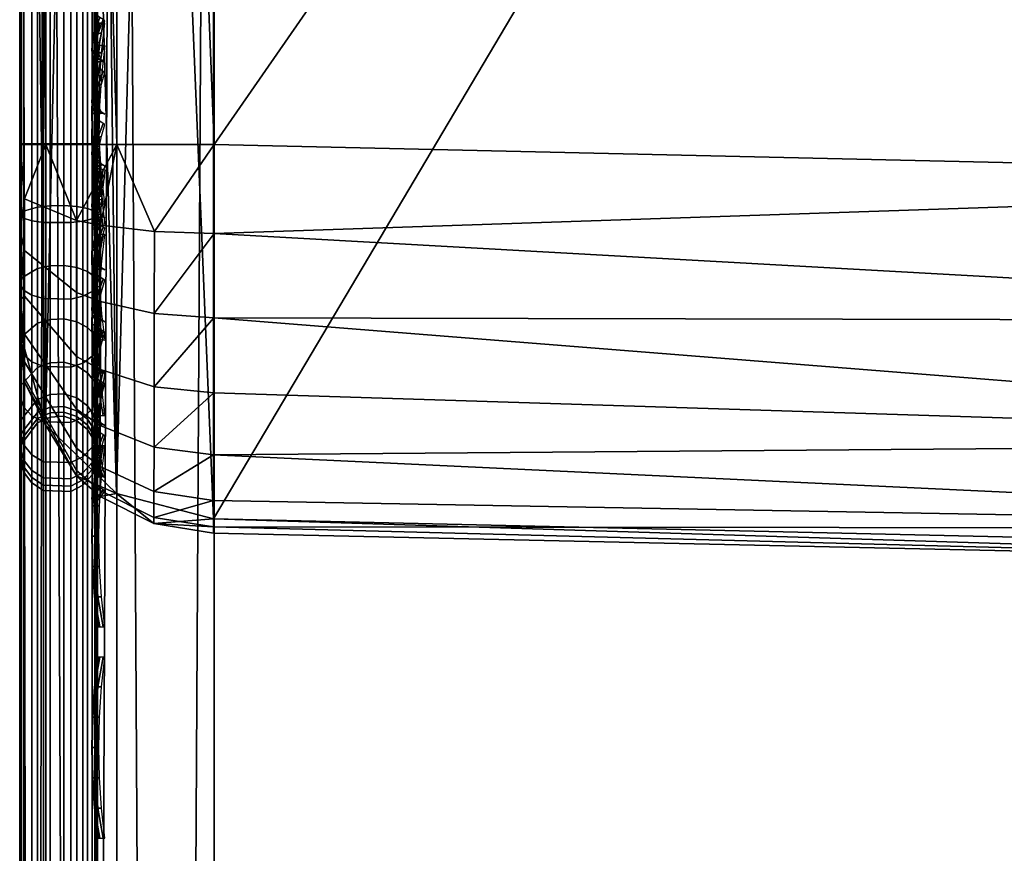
# Model space of a CAD drawing. Header units: inches. Extents: x 0 to 31.9, y -32.8 to 0.
# Tile 19 of 256: x 0 to 1.3, y -9.5 to -8.4. Entities that reach past the tile are written whole.
import ezdxf

# ---------------------------------------------------------------- set-up
doc = ezdxf.new("R2010")
doc.units = ezdxf.units.IN
doc.header["$LTSCALE"] = 0.03937
doc.header["$MEASUREMENT"] = 0
for name, color, linetype in [('A-FURN-3-ST', 151, 'Continuous'), ('A-FURN-3-ST-BK', 151, 'Continuous'), ('A-FURN-3-ST-SEAM', 250, 'Continuous'), ('A-FURN-3-STITCH', 15, 'Continuous')]:
    doc.layers.add(name, color=color, linetype=linetype)

msp = doc.modelspace()

# ---------------------------------------------------------------- meshes
at = {"layer": 'A-FURN-3-ST'}
mesh = msp.add_polyface(dxfattribs=at)
corners = [(10.9073, -6.4887, 18), (13.0694, -6.6512, 17.9626), (10.9604, -6.2091, 17.9626), (8.7939, -6.1263, 18), (8.8366, -5.8449, 17.9626), (6.6686, -5.8419, 18), (6.7008, -5.5591, 17.9626), (4.5342, -5.6358, 18), (4.5559, -5.352, 17.9626), (2.3937, -5.5083, 18), (13.1792, -6.1706, 17.6781), (11.0523, -5.7248, 17.6781), (11.0099, -5.9486, 17.8528), (13.1285, -6.3927, 17.8528), (12.3974, -5.6675, 16.9008), (10.3957, -5.276, 16.9008), (11.1052, -5.445, 17.1854), (11.0848, -5.5531, 17.4505), (8.9365, -5.1847, 17.4505), (8.9104, -5.3576, 17.6781), (8.8763, -5.5828, 17.8528), (6.7308, -5.2956, 17.8528), (0.2502, -5.2452, 17.9789), (0.25, -5.4597, 18), (12.3992, -5.6589, 5.5004), (11.1067, -5.4366, 5.3089), (10.3972, -5.2674, 5.5004), (8.8846, -5.5243, 5), (8.9134, -5.3351, 5.0381), (11.0562, -5.7025, 5.0381), (11.0205, -5.8906, 5), (13.1841, -6.1485, 5.0381), (11.0865, -5.5431, 5.1466), (8.9378, -5.1746, 5.1466), (13.1415, -6.3351, 5), (8.5662, -28.5369, 5), (6.9256, -28.1779, 5), (5.2701, -27.8952, 5), (6.7367, -5.2369, 5), (3.6033, -27.6896, 5), (4.5797, -5.0287, 5), (1.9287, -27.5614, 5), (2.4165, -4.9, 5), (0.25, -27.5109, 5), (0.25, -4.8509, 5), (0.125, -4.8509, 5.0335), (0.125, -27.5109, 5.0335), (0.0335, -4.8509, 5.125), (0.0335, -27.5109, 5.125), (0, -4.8509, 5.25), (0, -27.5109, 5.25), (0, -5.4597, 17.75), (0, -26.9109, 17.75), (0.0335, -5.4597, 17.875), (0.0335, -26.9109, 17.875), (0.125, -5.4597, 17.9665), (0.125, -26.9109, 17.9665), (0.25, -26.9109, 18), (0, -4.6009, 5.5002), (0, -27.7609, 16.9), (0, -4.6097, 16.9007), (0, -27.7609, 5.5), (8.7077, -27.9539, 18), (13.006, -6.9286, 18), (7.0392, -27.5887, 18), (5.3555, -27.3013, 18), (3.6603, -27.0923, 18), (1.9573, -26.962, 18)]
mesh.append_faces([[corners[k] for k in face] for face in [(0, 1, 2), (0, 2, 3), (3, 2, 4), (3, 4, 5), (5, 4, 6), (5, 6, 7), (7, 6, 8), (7, 8, 9), (10, 11, 12, 13), (13, 12, 2, 1), (14, 15, 16), (17, 18, 19, 11), (11, 19, 20, 12), (12, 20, 4, 2), (20, 21, 6, 4), (22, 23, 9), (14, 24, 15), (24, 25, 26), (27, 28, 29), (27, 29, 30), (30, 29, 31), (32, 29, 28, 33), (34, 35, 36), (34, 36, 30), (30, 36, 37), (30, 37, 27), (27, 37, 38), (38, 37, 39), (38, 39, 40), (40, 39, 41), (40, 41, 42), (42, 41, 43), (42, 43, 44), (44, 43, 45), (45, 43, 46), (45, 46, 47), (47, 46, 48), (47, 48, 49), (49, 48, 50), (51, 52, 53), (53, 52, 54), (53, 54, 55), (55, 54, 56), (55, 56, 23), (23, 56, 57), (50, 58, 49), (59, 60, 61), (61, 60, 58), (61, 58, 50), (59, 52, 51), (59, 51, 60), (62, 63, 64), (64, 63, 0), (64, 0, 65), (65, 0, 3), (65, 3, 66), (66, 3, 5), (66, 5, 7), (66, 7, 67), (67, 7, 9), (67, 9, 57), (57, 9, 23)]])
at = {"layer": 'A-FURN-3-ST-BK'}
mesh = msp.add_polyface(dxfattribs=at)
corners = [(2.2791, -4.586, 32.7002), (0.2494, -4.695, 32.5957), (2.2678, -4.8804, 32.4776), (4.2884, -4.993, 32.4776), (4.3099, -4.6992, 32.7002), (0.2492, -4.9363, 32.3807), (2.2582, -5.1288, 32.2047), (4.2703, -5.241, 32.2047), (2.2507, -5.3229, 31.8907), (4.2562, -5.4347, 31.8907), (6.2567, -5.6153, 31.8907), (6.2774, -5.4222, 32.2047), (0.249, -5.4134, 31.5464), (2.3946, -5.462, 31.5464), (4.5369, -5.5895, 31.5464), (4.2629, -9.2457, 18.6366), (6.6732, -5.7957, 31.5464), (2.2574, -9.1258, 18.6366), (0.2489, -9.0798, 18.6366), (6.3171, -8.9612, 18), (4.2857, -8.9461, 18.0337), (4.2996, -8.7661, 18), (2.2691, -8.8257, 18.0337), (2.2764, -8.6452, 18), (0.2497, -8.7132, 18.0133), (6.2606, -9.4558, 18.4537), (4.2614, -9.2625, 18.4537), (4.2652, -9.2123, 18.277), (6.2662, -9.4058, 18.277), (4.2737, -9.1019, 18.1304), (6.2788, -9.2958, 18.1304), (2.2565, -9.1427, 18.4537), (2.2584, -9.0924, 18.277), (2.2628, -8.9817, 18.1304), (0.2489, -9.0902, 18.4079), (0.2491, -8.9977, 18.1986), (0.2495, -8.8216, 18.0524), (6.6686, -5.8419, 18), (4.5342, -5.6358, 18), (2.3937, -5.5083, 18), (0.25, -8.5988, 18), (6.3567, -4.7003, 16.9008), (4.6134, -4.5764, 17.1854), (4.3251, -4.5168, 16.9008), (0.2491, -4.5455, 17.5115), (2.4296, -4.5566, 17.4505), (2.4232, -4.7314, 17.6781), (0.2494, -4.8489, 17.8147), (2.4147, -4.959, 17.8528), (0.2496, -5.0389, 17.9164), (2.4046, -5.224, 17.9626), (0.2498, -5.2452, 17.9788), (4.6056, -4.6861, 17.4505), (4.5927, -4.8604, 17.6781), (6.7006, -5.5591, 17.9626), (4.5557, -5.352, 17.9626), (4.5756, -5.0876, 17.8528)]
mesh.append_faces([[corners[k] for k in face] for face in [(0, 1, 2), (0, 2, 3, 4), (2, 5, 6), (2, 6, 7, 3), (6, 8, 9, 7), (7, 9, 10, 11), (8, 12, 13), (8, 13, 9), (9, 13, 14), (9, 14, 10), (15, 16, 14), (15, 14, 17), (17, 14, 13), (17, 13, 18), (19, 20, 21), (21, 20, 22), (21, 22, 23), (23, 22, 24), (25, 15, 26), (25, 26, 27, 28), (28, 27, 29, 30), (15, 17, 26), (26, 17, 31), (26, 31, 32, 27), (27, 32, 33, 29), (29, 33, 22, 20), (31, 34, 32), (32, 35, 33), (33, 36, 22), (37, 21, 38), (38, 21, 23), (38, 23, 39), (39, 23, 40), (41, 42, 43), (44, 45, 46), (47, 46, 48), (49, 48, 50), (51, 50, 39), (52, 53, 46, 45), (54, 38, 55), (55, 38, 39), (55, 39, 50), (56, 55, 50, 48), (53, 56, 48, 46)]])
mesh = msp.add_polyface(dxfattribs=at)
corners = [(0, -5.1729, 31.4781), (0, -8.8393, 18.5683), (0.0062, -7.0592, 25.0383), (0.0333, -8.9592, 18.6024), (0.0728, -7.1758, 25.0714), (0.1244, -9.0472, 18.6273), (0.1033, -7.2008, 25.0785), (0.1724, -7.2347, 25.0881), (0.1244, -5.3808, 31.5371), (0.249, -5.4134, 31.5464), (0.2489, -9.0798, 18.6366), (0.0333, -5.2928, 31.5122), (0.25, -5.4597, 18), (0.25, -8.5988, 18), (0.125, -5.4597, 18.0335), (0.125, -8.5988, 18.0335), (0.0335, -5.4597, 18.125), (0.0335, -8.5988, 18.125), (0, -5.4597, 18.25), (0, -8.5988, 18.25), (0, -8.7102, 18.2762), (0.0063, -8.6687, 18.2026), (0.0731, -8.6965, 18.0847), (0.1039, -8.7024, 18.0592), (0.1731, -8.7105, 18.0251), (0.1729, -8.8162, 18.0633), (0.1038, -8.8006, 18.0947), (0.2495, -8.8216, 18.0524), (0.2497, -8.7132, 18.0133), (0.0062, -8.7938, 18.265), (0, -8.7983, 18.3493), (0.0062, -8.8425, 18.3159), (0.0062, -8.7349, 18.2265), (0.073, -8.7889, 18.1181), (0.073, -8.8712, 18.1719), (2.3946, -5.462, 31.5464), (2.2764, -8.6452, 18), (2.2691, -8.8257, 18.0337), (2.3937, -5.5083, 18)]
mesh.append_faces([[corners[k] for k in face] for face in [(0, 1, 2), (2, 1, 3), (2, 3, 4), (4, 3, 5), (4, 5, 6), (6, 5, 7), (6, 7, 8), (8, 7, 9), (9, 7, 10), (10, 7, 5), (6, 8, 4), (4, 8, 11), (4, 11, 2), (12, 13, 14), (14, 13, 15), (14, 15, 16), (16, 15, 17), (16, 17, 18), (18, 17, 19), (20, 19, 21), (21, 19, 17), (21, 17, 22), (22, 17, 15), (22, 15, 23), (23, 15, 24), (23, 24, 25, 26), (27, 25, 28), (28, 25, 24), (28, 24, 13), (13, 24, 15), (20, 29, 30), (30, 29, 31), (20, 32, 29), (29, 32, 33, 34), (22, 23, 26, 33), (21, 22, 33, 32), (32, 20, 21), (10, 35, 9), (36, 28, 13), (37, 27, 28), (38, 13, 12), (18, 19, 0), (0, 19, 1), (1, 19, 20), (1, 20, 30)]])
mesh = msp.add_polyface(dxfattribs=at)
corners = [(0.1038, -8.8006, 18.0947), (0.1729, -8.8162, 18.0633), (0.1728, -8.9103, 18.1248), (0.1037, -8.8879, 18.1517), (0.1726, -8.9879, 18.206), (0.1036, -8.9599, 18.2271), (0.1725, -9.0448, 18.3029), (0.1035, -9.0127, 18.3171), (0.1725, -9.0781, 18.4102), (0.1035, -9.0436, 18.4167), (0.1725, -9.0859, 18.5223), (0.1035, -9.0509, 18.5207), (0.1244, -9.0472, 18.6273), (0.2489, -9.0798, 18.6366), (0.2489, -9.0983, 18.5229), (0.2489, -9.0902, 18.4079), (0.249, -9.0561, 18.2979), (0.2491, -8.9977, 18.1986), (0.2493, -8.9181, 18.1153), (0.2495, -8.8216, 18.0524), (0.0728, -9.0247, 18.5195), (0.0333, -8.9592, 18.6024), (0.0062, -8.9039, 18.514), (0, -8.8393, 18.5683), (0, -8.8445, 18.454), (0, -8.7983, 18.3493), (0.0062, -8.8781, 18.3766), (0.0062, -8.899, 18.4438), (0.0728, -9.0179, 18.4215), (0.0062, -8.8425, 18.3159), (0.0729, -8.9391, 18.2429), (0.0729, -8.9888, 18.3277), (0.073, -8.8712, 18.1719), (0.073, -8.7889, 18.1181), (0.0062, -8.7938, 18.265), (2.2574, -9.1258, 18.6366), (2.2565, -9.1427, 18.4537), (2.2584, -9.0924, 18.277), (2.2628, -8.9817, 18.1304)]
mesh.append_faces([[corners[k] for k in face] for face in [(0, 1, 2, 3), (3, 2, 4, 5), (5, 4, 6, 7), (7, 6, 8, 9), (9, 8, 10, 11), (11, 10, 12), (12, 10, 13), (13, 10, 14), (14, 10, 15), (15, 10, 8), (15, 8, 16), (16, 8, 6), (16, 6, 17), (17, 6, 4), (17, 4, 18), (18, 4, 2), (18, 2, 19), (19, 2, 1), (11, 12, 20), (20, 12, 21), (20, 21, 22), (22, 21, 23), (22, 23, 24), (25, 26, 24), (24, 26, 27), (24, 27, 22), (22, 27, 28, 20), (20, 28, 9, 11), (25, 29, 26), (26, 29, 30, 31), (31, 30, 5, 7), (32, 33, 0, 3), (32, 3, 5, 30), (34, 32, 30, 29), (31, 7, 9, 28), (26, 31, 28, 27), (35, 13, 36), (36, 13, 14), (36, 14, 15), (37, 15, 16), (37, 16, 17), (38, 17, 18), (38, 18, 19), (25, 24, 23)]])
at = {"layer": 'A-FURN-3-ST-SEAM'}
mesh = msp.add_polyface(dxfattribs=at)
corners = [(0.0965, -19.7597, 17.8826), (0.0872, -19.7597, 17.8675), (0.0872, -12.6094, 17.8675), (0.0965, -12.6094, 17.8826), (0.0872, -5.4592, 17.8675), (0.0965, -5.4592, 17.8826), (0.0872, -5.2828, 17.8512), (0.0965, -5.2801, 17.866), (0.039, -5.2858, 17.8354), (0.0567, -5.2859, 17.8344), (0.0567, -5.4592, 17.8505), (0.039, -5.4592, 17.8515), (0.0567, -12.6094, 17.8505), (0.039, -12.6094, 17.8515), (0.0567, -19.7597, 17.8505), (0.039, -19.7597, 17.8515), (0.0734, -19.7597, 17.8563), (0.0734, -12.6094, 17.8563), (0.0734, -5.4592, 17.8563), (0.0734, -5.2849, 17.8401), (0.0228, -19.7597, 17.8588), (0.0228, -12.6094, 17.8588), (0.0228, -5.4592, 17.8588), (0.0228, -5.2844, 17.8426), (0.0003, -5.2761, 17.8875), (0.0019, -5.2793, 17.8701), (0.0019, -5.4592, 17.8868), (0.0003, -5.4592, 17.9045), (0.0019, -12.6094, 17.8868), (0.0003, -12.6094, 17.9045), (0.0019, -19.7597, 17.8868), (0.0003, -19.7597, 17.9045), (0.0929, -19.7597, 17.9255), (0.1, -26.91, 17.9), (0.1, -19.7597, 17.9), (0.0929, -12.6094, 17.9255), (0.1, -12.6094, 17.9), (0.0929, -5.4592, 17.9255), (0.1, -5.4592, 17.9), (0.0929, -5.2723, 17.9082), (0.0812, -5.2698, 17.9214), (0.0812, -5.4592, 17.939), (0.0812, -12.6094, 17.939), (0.0812, -19.7597, 17.939), (0.0655, -5.2683, 17.9294), (0.0655, -5.4592, 17.9472), (0.0655, -12.6094, 17.9472), (0.0655, -19.7597, 17.9472), (0.0051, -5.273, 17.9044), (0.0051, -5.4592, 17.9217), (0.0051, -12.6094, 17.9217), (0.0051, -19.7597, 17.9217), (0.1, -5.2771, 17.8831), (0.0965, -26.91, 17.8826), (0.0304, -19.7597, 17.9459), (0.0304, -12.6094, 17.9459), (0.0304, -5.4592, 17.9459), (0.0155, -19.7597, 17.9362), (0.0155, -12.6094, 17.9362), (0.0155, -5.4592, 17.9362), (0.0304, -5.2686, 17.9282), (0.0155, -5.2703, 17.9187)]
mesh.append_faces([[corners[k] for k in face] for face in [(0, 1, 2, 3), (3, 2, 4, 5), (5, 4, 6, 7), (8, 9, 10, 11), (11, 10, 12, 13), (13, 12, 14, 15), (1, 16, 17, 2), (2, 17, 18, 4), (4, 18, 19, 6), (15, 20, 21, 13), (13, 21, 22, 11), (11, 22, 23, 8), (24, 25, 26, 27), (27, 26, 28, 29), (29, 28, 30, 31), (32, 33, 34), (32, 34, 35), (35, 34, 36), (35, 36, 37), (37, 36, 38), (37, 38, 39), (39, 40, 41, 37), (37, 41, 42, 35), (35, 42, 43, 32), (40, 44, 45, 41), (41, 45, 46, 42), (42, 46, 47, 43), (48, 24, 27, 49), (49, 27, 29, 50), (50, 29, 31, 51), (5, 52, 38), (5, 38, 3), (3, 38, 36), (3, 36, 0), (0, 36, 34), (0, 34, 53), (54, 47, 46, 55), (55, 46, 45, 56), (20, 30, 28, 21), (21, 28, 26, 22), (22, 26, 25, 23), (16, 14, 12, 17), (17, 12, 10, 18), (18, 10, 9, 19), (57, 54, 55, 58), (58, 55, 56, 59), (59, 56, 60, 61), (51, 57, 58, 50), (50, 58, 59, 49), (49, 59, 61, 48)]])
mesh = msp.add_polyface(dxfattribs=at)
corners = [(0.0655, -5.362, 31.532), (0.0304, -5.3607, 31.5316), (0.0304, -7.805, 22.9251), (0.0655, -7.8062, 22.9254), (0.0655, -6.5055, 18.0528), (0.0304, -6.5055, 18.0541), (0.0304, -5.4592, 18.0541), (0.0655, -5.4592, 18.0528), (0.0304, -5.3167, 18.0452), (0.0655, -5.3169, 18.0439), (0.0003, -5.4592, 18.0955), (0.0051, -5.4592, 18.0783), (0.0051, -6.5055, 18.0783), (0.0003, -6.5055, 18.0955), (0.0003, -7.7652, 22.9138), (0.0051, -7.7818, 22.9185), (0.0051, -5.3375, 31.525), (0.0003, -5.321, 31.5203), (0.0019, -5.3039, 31.5155), (0.0019, -7.7482, 22.9089), (0.0019, -6.5055, 18.1132), (0.0019, -5.4592, 18.1132), (0.0734, -5.4592, 18.1437), (0.0567, -5.4592, 18.1495), (0.0567, -6.5055, 18.1495), (0.0734, -6.5055, 18.1437), (0.0567, -8.5982, 18.1495), (0.0734, -8.5982, 18.1437), (0.0734, -7.7188, 22.9006), (0.0567, -7.7132, 22.899), (0.0567, -5.269, 31.5055), (0.0734, -5.2746, 31.5071), (0.0872, -5.2854, 31.5102), (0.0872, -7.7296, 22.9037), (0.0872, -6.5055, 18.1325), (0.0872, -5.4592, 18.1325), (0.1, -5.4592, 18.1), (0.0965, -5.3089, 18.1079), (0.0965, -5.4592, 18.1174), (0.1, -6.5055, 18.1), (0.0965, -6.5055, 18.1174), (0.1, -8.5982, 18.1), (0.1, -7.7609, 22.9125), (0.0965, -7.7442, 22.9078), (0.1, -5.3166, 31.5191), (0.0965, -5.2999, 31.5143), (0.0929, -5.4592, 18.0745), (0.1, -5.311, 18.0907), (0.0929, -6.5055, 18.0745), (0.0929, -8.5982, 18.0745), (0.0929, -7.7855, 22.9195), (0.0929, -5.3412, 31.526), (0.039, -5.27, 31.5058), (0.039, -7.7142, 22.8993), (0.039, -6.5055, 18.1485), (0.039, -5.4592, 18.1485), (0.0228, -5.277, 31.5078), (0.0228, -7.7213, 22.9013), (0.0228, -6.5055, 18.1412), (0.0228, -5.4592, 18.1412), (0.0155, -5.3514, 31.529), (0.0155, -7.7957, 22.9224), (0.0155, -6.5055, 18.0638), (0.0155, -5.4592, 18.0638), (0.0155, -5.3155, 18.0548), (0.0812, -5.3541, 31.5297), (0.0812, -7.7984, 22.9232), (0.0812, -6.5055, 18.061), (0.0812, -5.4592, 18.061), (0.0812, -5.3159, 18.052)]
mesh.append_faces([[corners[k] for k in face] for face in [(0, 1, 2, 3), (4, 5, 6, 7), (7, 6, 8, 9), (10, 11, 12, 13), (14, 15, 16, 17), (17, 18, 19, 14), (13, 20, 21, 10), (22, 23, 24, 25), (25, 24, 26, 27), (28, 29, 30, 31), (31, 32, 33, 28), (25, 34, 35, 22), (36, 37, 38), (36, 38, 39), (39, 38, 40), (39, 40, 41), (42, 43, 44), (44, 43, 45), (46, 47, 36), (46, 36, 48), (48, 36, 39), (48, 39, 49), (50, 42, 51), (51, 42, 44), (52, 30, 29, 53), (54, 24, 23, 55), (32, 45, 43, 33), (34, 40, 38, 35), (56, 52, 53, 57), (58, 54, 55, 59), (18, 56, 57, 19), (20, 58, 59, 21), (60, 16, 15, 61), (62, 12, 11, 63), (1, 60, 61, 2), (5, 62, 63, 6), (6, 63, 64, 8), (65, 0, 3, 66), (67, 4, 7, 68), (68, 7, 9, 69), (51, 65, 66, 50), (48, 67, 68, 46)]])
mesh = msp.add_polyface(dxfattribs=at)
corners = [(0.0655, -7.8062, 22.9254), (0.0304, -7.805, 22.9251), (0.0304, -9.0271, 18.6218), (0.0655, -9.0284, 18.6222), (0.0655, -8.5982, 18.0528), (0.0304, -8.5982, 18.0541), (0.0304, -6.5055, 18.0541), (0.0655, -6.5055, 18.0528), (0.0003, -6.5055, 18.0955), (0.0051, -6.5055, 18.0783), (0.0051, -8.5982, 18.0783), (0.0003, -8.5982, 18.0955), (0.0051, -8.6935, 18.0892), (0.0003, -8.6896, 18.106), (0.0003, -8.9874, 18.6105), (0.0051, -9.0039, 18.6152), (0.0051, -7.7818, 22.9185), (0.0003, -7.7652, 22.9138), (0.0019, -7.7482, 22.9089), (0.0019, -8.9703, 18.6057), (0.0019, -8.6856, 18.1232), (0.0019, -8.5982, 18.1132), (0.0019, -6.5055, 18.1132), (0.0734, -8.5982, 18.1437), (0.0567, -8.5982, 18.1495), (0.0567, -8.6774, 18.1586), (0.0734, -8.6787, 18.153), (0.0734, -8.9409, 18.5973), (0.0567, -8.9354, 18.5957), (0.0567, -7.7132, 22.899), (0.0734, -7.7188, 22.9006), (0.0872, -7.7296, 22.9037), (0.0872, -8.9518, 18.6004), (0.0872, -8.6813, 18.142), (0.0872, -8.5982, 18.1325), (0.0872, -6.5055, 18.1325), (0.0734, -6.5055, 18.1437), (0.1, -8.5982, 18.1), (0.0965, -6.5055, 18.1174), (0.0965, -8.5982, 18.1174), (0.1, -8.6886, 18.1104), (0.1, -8.983, 18.6093), (0.0965, -8.9663, 18.6045), (0.1, -7.7609, 22.9125), (0.0965, -7.7442, 22.9078), (0.0929, -8.5982, 18.0745), (0.1, -6.5055, 18.1), (0.0929, -8.6944, 18.0855), (0.0929, -9.0076, 18.6163), (0.0929, -7.7855, 22.9195), (0.039, -7.7142, 22.8993), (0.039, -8.9363, 18.596), (0.039, -8.6776, 18.1576), (0.039, -8.5982, 18.1485), (0.0567, -6.5055, 18.1495), (0.039, -6.5055, 18.1485), (0.0965, -8.6847, 18.1273), (0.0228, -7.7213, 22.9013), (0.0228, -8.9434, 18.598), (0.0228, -8.6793, 18.1505), (0.0228, -8.5982, 18.1412), (0.0228, -6.5055, 18.1412), (0.0155, -7.7957, 22.9224), (0.0155, -9.0178, 18.6192), (0.0155, -8.6968, 18.0751), (0.0155, -8.5982, 18.0638), (0.0155, -6.5055, 18.0638), (0.0812, -7.7984, 22.9232), (0.0812, -9.0205, 18.6199), (0.0812, -8.5982, 18.061), (0.0812, -6.5055, 18.061), (0.0929, -6.5055, 18.0745)]
mesh.append_faces([[corners[k] for k in face] for face in [(0, 1, 2, 3), (4, 5, 6, 7), (8, 9, 10, 11), (11, 10, 12, 13), (14, 15, 16, 17), (17, 18, 19, 14), (13, 20, 21, 11), (11, 21, 22, 8), (23, 24, 25, 26), (27, 28, 29, 30), (30, 31, 32, 27), (26, 33, 34, 23), (23, 34, 35, 36), (37, 38, 39), (37, 39, 40), (41, 42, 43), (43, 42, 44), (45, 46, 37), (45, 37, 47), (48, 41, 49), (49, 41, 43), (50, 29, 28, 51), (52, 25, 24, 53), (53, 24, 54, 55), (31, 44, 42, 32), (33, 56, 39, 34), (34, 39, 38, 35), (57, 50, 51, 58), (59, 52, 53, 60), (60, 53, 55, 61), (18, 57, 58, 19), (20, 59, 60, 21), (21, 60, 61, 22), (62, 16, 15, 63), (64, 12, 10, 65), (65, 10, 9, 66), (1, 62, 63, 2), (5, 65, 66, 6), (67, 0, 3, 68), (69, 4, 7, 70), (49, 67, 68, 48), (45, 69, 70, 71)]])
mesh = msp.add_polyface(dxfattribs=at)
corners = [(0.0655, -8.8849, 18.1568), (0.0304, -8.8841, 18.1578), (0.0304, -8.7969, 18.1009), (0.0655, -8.7975, 18.0997), (0.0304, -8.6989, 18.0657), (0.0655, -8.6992, 18.0644), (0.0304, -8.5982, 18.0541), (0.0655, -8.5982, 18.0528), (0.0003, -8.6896, 18.106), (0.0051, -8.6935, 18.0892), (0.0051, -8.7861, 18.1225), (0.0003, -8.7785, 18.1379), (0.0051, -8.8686, 18.1764), (0.0003, -8.8576, 18.1895), (0.0019, -8.8462, 18.2031), (0.0019, -8.7706, 18.1537), (0.0019, -8.6856, 18.1232), (0.0734, -8.6787, 18.153), (0.0567, -8.6774, 18.1586), (0.0567, -8.7544, 18.1863), (0.0734, -8.757, 18.1811), (0.0567, -8.8229, 18.231), (0.0734, -8.8266, 18.2266), (0.0567, -8.8787, 18.2897), (0.0734, -8.8833, 18.2862), (0.0872, -8.8338, 18.2179), (0.0872, -8.762, 18.171), (0.0872, -8.6813, 18.142), (0.1, -8.6886, 18.1104), (0.0965, -8.5982, 18.1174), (0.0965, -8.6847, 18.1273), (0.1, -8.7765, 18.1419), (0.0965, -8.7687, 18.1575), (0.1, -8.8547, 18.193), (0.0965, -8.8435, 18.2063), (0.0929, -8.6944, 18.0855), (0.1, -8.5982, 18.1), (0.0929, -8.7878, 18.1191), (0.0929, -8.871, 18.1734), (0.039, -8.8795, 18.2891), (0.039, -8.8236, 18.2303), (0.039, -8.7548, 18.1854), (0.039, -8.6776, 18.1576), (0.0228, -8.8283, 18.2246), (0.0228, -8.7581, 18.1788), (0.0228, -8.6793, 18.1505), (0.0155, -8.8779, 18.1653), (0.0155, -8.7926, 18.1096), (0.0155, -8.6968, 18.0751), (0.0155, -8.5982, 18.0638), (0.0812, -8.8797, 18.1631), (0.0812, -8.7938, 18.107), (0.0812, -8.6974, 18.0724), (0.0812, -8.5982, 18.061), (0.0929, -8.5982, 18.0745)]
mesh.append_faces([[corners[k] for k in face] for face in [(0, 1, 2, 3), (3, 2, 4, 5), (5, 4, 6, 7), (8, 9, 10, 11), (11, 10, 12, 13), (13, 14, 15, 11), (11, 15, 16, 8), (17, 18, 19, 20), (20, 19, 21, 22), (22, 21, 23, 24), (22, 25, 26, 20), (20, 26, 27, 17), (28, 29, 30), (28, 30, 31), (31, 30, 32), (31, 32, 33), (33, 32, 34), (35, 36, 28), (35, 28, 37), (37, 28, 31), (37, 31, 38), (38, 31, 33), (39, 23, 21, 40), (40, 21, 19, 41), (41, 19, 18, 42), (25, 34, 32, 26), (26, 32, 30, 27), (43, 40, 41, 44), (44, 41, 42, 45), (14, 43, 44, 15), (15, 44, 45, 16), (46, 12, 10, 47), (47, 10, 9, 48), (1, 46, 47, 2), (2, 47, 48, 4), (4, 48, 49, 6), (50, 0, 3, 51), (51, 3, 5, 52), (52, 5, 7, 53), (38, 50, 51, 37), (37, 51, 52, 35), (35, 52, 53, 54)]])
mesh = msp.add_polyface(dxfattribs=at)
corners = [(0.0655, -8.9561, 18.2316), (0.0304, -8.955, 18.2324), (0.0304, -8.8841, 18.1578), (0.0655, -8.8849, 18.1568), (0.0003, -8.8576, 18.1895), (0.0051, -8.8686, 18.1764), (0.0051, -8.9357, 18.2469), (0.0003, -8.922, 18.2572), (0.0051, -8.9842, 18.3299), (0.0003, -8.9685, 18.3369), (0.0019, -8.9523, 18.344), (0.0019, -8.9078, 18.2678), (0.0019, -8.8462, 18.2031), (0.0734, -8.8833, 18.2862), (0.0567, -8.8787, 18.2897), (0.0567, -8.919, 18.3587), (0.0734, -8.9243, 18.3563), (0.0567, -8.9427, 18.4355), (0.0734, -8.9484, 18.4344), (0.0567, -8.9481, 18.517), (0.0734, -8.9539, 18.5173), (0.0567, -8.9354, 18.5957), (0.0734, -8.9409, 18.5973), (0.0872, -8.9518, 18.6004), (0.0872, -8.9652, 18.5179), (0.0872, -8.9595, 18.4323), (0.0872, -8.9347, 18.3518), (0.0872, -8.8923, 18.2794), (0.0872, -8.8338, 18.2179), (0.0734, -8.8266, 18.2266), (0.1, -8.8547, 18.193), (0.0965, -8.8435, 18.2063), (0.1, -8.9179, 18.2594), (0.0965, -8.9044, 18.2704), (0.1, -8.964, 18.3379), (0.0965, -8.9485, 18.3457), (0.0929, -8.871, 18.1734), (0.0929, -8.9388, 18.2446), (0.0929, -8.9878, 18.3284), (0.039, -8.9363, 18.596), (0.039, -8.9492, 18.5171), (0.039, -8.9437, 18.4353), (0.039, -8.92, 18.3583), (0.039, -8.8795, 18.2891), (0.0965, -8.9743, 18.4296), (0.0228, -8.9434, 18.598), (0.0228, -8.9565, 18.5174), (0.0228, -8.9509, 18.4339), (0.0228, -8.9267, 18.3553), (0.0228, -8.8854, 18.2847), (0.039, -8.8236, 18.2303), (0.0228, -8.8283, 18.2246), (0.0019, -8.9703, 18.6057), (0.0019, -8.9844, 18.5188), (0.0019, -8.9784, 18.4288), (0.0155, -8.9473, 18.2382), (0.0155, -8.8779, 18.1653), (0.0812, -8.9496, 18.2365), (0.0812, -8.8797, 18.1631)]
mesh.append_faces([[corners[k] for k in face] for face in [(0, 1, 2, 3), (4, 5, 6, 7), (7, 6, 8, 9), (9, 10, 11, 7), (7, 11, 12, 4), (13, 14, 15, 16), (16, 15, 17, 18), (18, 17, 19, 20), (20, 19, 21, 22), (22, 23, 24, 20), (20, 24, 25, 18), (18, 25, 26, 16), (16, 26, 27, 13), (13, 27, 28, 29), (30, 31, 32), (32, 31, 33), (32, 33, 34), (34, 33, 35), (36, 30, 37), (37, 30, 32), (37, 32, 38), (38, 32, 34), (39, 21, 19, 40), (40, 19, 17, 41), (41, 17, 15, 42), (42, 15, 14, 43), (25, 44, 35, 26), (26, 35, 33, 27), (27, 33, 31, 28), (45, 39, 40, 46), (46, 40, 41, 47), (47, 41, 42, 48), (48, 42, 43, 49), (49, 43, 50, 51), (52, 45, 46, 53), (54, 47, 48, 10), (10, 48, 49, 11), (11, 49, 51, 12), (55, 6, 5, 56), (1, 55, 56, 2), (57, 0, 3, 58), (37, 57, 58, 36)]])
mesh = msp.add_polyface(dxfattribs=at)
corners = [(0.0655, -9.0284, 18.6222), (0.0304, -9.0271, 18.6218), (0.0304, -9.0434, 18.5217), (0.0655, -9.0447, 18.5217), (0.0304, -9.0365, 18.4179), (0.0655, -9.0377, 18.4177), (0.0304, -9.0064, 18.3202), (0.0655, -9.0076, 18.3197), (0.0304, -8.955, 18.2324), (0.0655, -8.9561, 18.2316), (0.0003, -8.9685, 18.3369), (0.0051, -8.9842, 18.3299), (0.0051, -9.0127, 18.4224), (0.0003, -8.9958, 18.4255), (0.0051, -9.0193, 18.5205), (0.0003, -9.0021, 18.5197), (0.0051, -9.0039, 18.6152), (0.0003, -8.9874, 18.6105), (0.0019, -8.9703, 18.6057), (0.0019, -8.9844, 18.5188), (0.0019, -8.9784, 18.4288), (0.0019, -8.9523, 18.344), (0.1, -8.964, 18.3379), (0.0965, -8.9485, 18.3457), (0.1, -8.9914, 18.4264), (0.0965, -8.9743, 18.4296), (0.1, -8.9976, 18.5195), (0.0965, -8.9803, 18.5186), (0.1, -8.983, 18.6093), (0.0965, -8.9663, 18.6045), (0.0929, -8.9878, 18.3284), (0.0929, -9.0165, 18.4217), (0.0929, -9.0231, 18.5207), (0.0929, -9.0076, 18.6163), (0.0872, -8.9518, 18.6004), (0.0872, -8.9652, 18.5179), (0.0872, -8.9595, 18.4323), (0.0228, -8.9565, 18.5174), (0.0228, -8.9509, 18.4339), (0.0155, -9.0178, 18.6192), (0.0155, -9.0337, 18.5212), (0.0155, -9.0269, 18.4197), (0.0155, -8.9975, 18.3241), (0.0051, -8.9357, 18.2469), (0.0155, -8.9473, 18.2382), (0.0812, -9.0205, 18.6199), (0.0812, -9.0365, 18.5213), (0.0812, -9.0297, 18.4192), (0.0812, -9.0001, 18.323), (0.0812, -8.9496, 18.2365), (0.0929, -8.9388, 18.2446)]
mesh.append_faces([[corners[k] for k in face] for face in [(0, 1, 2, 3), (3, 2, 4, 5), (5, 4, 6, 7), (7, 6, 8, 9), (10, 11, 12, 13), (13, 12, 14, 15), (15, 14, 16, 17), (17, 18, 19, 15), (15, 19, 20, 13), (13, 20, 21, 10), (22, 23, 24), (24, 23, 25), (24, 25, 26), (26, 25, 27), (26, 27, 28), (28, 27, 29), (30, 22, 31), (31, 22, 24), (31, 24, 32), (32, 24, 26), (32, 26, 33), (33, 26, 28), (34, 29, 27, 35), (35, 27, 25, 36), (19, 37, 38, 20), (39, 16, 14, 40), (40, 14, 12, 41), (41, 12, 11, 42), (42, 11, 43, 44), (1, 39, 40, 2), (2, 40, 41, 4), (4, 41, 42, 6), (6, 42, 44, 8), (45, 0, 3, 46), (46, 3, 5, 47), (47, 5, 7, 48), (48, 7, 9, 49), (33, 45, 46, 32), (32, 46, 47, 31), (31, 47, 48, 30), (30, 48, 49, 50)]])
at = {"layer": 'A-FURN-3-STITCH'}
mesh = msp.add_polymesh((7, 4), dxfattribs=at)
for k, corner in enumerate([(0.1007, -8.4877, 20.4934), (0.1028, -8.4891, 20.4937), (0.1071, -8.4919, 20.4944), (0.1093, -8.4933, 20.4947), (0.0964, -8.485, 20.5321), (0.096, -8.49, 20.5333), (0.1003, -8.4929, 20.534), (0.105, -8.4907, 20.5335), (0.0938, -8.4798, 20.5708), (0.0934, -8.4848, 20.572), (0.0977, -8.4877, 20.5727), (0.1024, -8.4854, 20.5721), (0.0929, -8.472, 20.6091), (0.0926, -8.4771, 20.6103), (0.0969, -8.4799, 20.611), (0.1016, -8.4777, 20.6105), (0.0938, -8.4618, 20.6468), (0.0934, -8.4669, 20.648), (0.0977, -8.4697, 20.6487), (0.1024, -8.4675, 20.6482), (0.0964, -8.4492, 20.6838), (0.096, -8.4542, 20.685), (0.1003, -8.4571, 20.6856), (0.105, -8.4549, 20.6851), (0.1007, -8.4342, 20.7196), (0.1028, -8.4357, 20.72), (0.1071, -8.4385, 20.7207), (0.1093, -8.4399, 20.721)]):
    mesh.set_mesh_vertex(divmod(k, 4), corner)
mesh = msp.add_polymesh((7, 4), dxfattribs=at)
for k, corner in enumerate([(0.1007, -8.6754, 17.9499), (0.1028, -8.6754, 17.9514), (0.1071, -8.6754, 17.9543), (0.1093, -8.6753, 17.9558), (0.0964, -8.637, 17.9556), (0.096, -8.6369, 17.9608), (0.1003, -8.6368, 17.9637), (0.105, -8.6369, 17.9615), (0.0938, -8.5981, 17.9588), (0.0934, -8.598, 17.964), (0.0977, -8.598, 17.9669), (0.1024, -8.598, 17.9646), (0.0929, -8.559, 17.9594), (0.0926, -8.5589, 17.9646), (0.0969, -8.5589, 17.9675), (0.1016, -8.5589, 17.9652), (0.0938, -8.52, 17.9575), (0.0934, -8.5199, 17.9627), (0.0977, -8.5198, 17.9656), (0.1024, -8.5199, 17.9633), (0.0964, -8.4812, 17.953), (0.096, -8.4811, 17.9582), (0.1003, -8.4811, 17.9611), (0.105, -8.4811, 17.9589), (0.1007, -8.443, 17.9461), (0.1028, -8.4429, 17.9476), (0.1071, -8.4429, 17.9505), (0.1093, -8.4429, 17.9519)]):
    mesh.set_mesh_vertex(divmod(k, 4), corner)
mesh = msp.add_polymesh((7, 4), dxfattribs=at)
for k, corner in enumerate([(0.1093, -8.7029, 18.0679), (0.1071, -8.7028, 18.0694), (0.1028, -8.7025, 18.0723), (0.1007, -8.7023, 18.0737), (0.105, -8.6654, 18.0578), (0.1003, -8.6656, 18.0555), (0.096, -8.6653, 18.0584), (0.0964, -8.6648, 18.0636), (0.1024, -8.6271, 18.0501), (0.0977, -8.6274, 18.0479), (0.0934, -8.6271, 18.0508), (0.0938, -8.6266, 18.0559), (0.1016, -8.5884, 18.045), (0.0969, -8.5886, 18.0427), (0.0926, -8.5883, 18.0456), (0.0929, -8.5878, 18.0508), (0.1024, -8.5494, 18.0423), (0.0977, -8.5496, 18.0401), (0.0934, -8.5493, 18.043), (0.0938, -8.5488, 18.0481), (0.105, -8.5104, 18.0422), (0.1003, -8.5106, 18.04), (0.096, -8.5103, 18.0429), (0.0964, -8.5098, 18.0481), (0.1093, -8.4716, 18.0447), (0.1071, -8.4714, 18.0461), (0.1028, -8.4711, 18.049), (0.1007, -8.471, 18.0505)]):
    mesh.set_mesh_vertex(divmod(k, 4), corner)
mesh = msp.add_polymesh((7, 4), dxfattribs=at)
for k, corner in enumerate([(0.1007, -8.5543, 20.2586), (0.1028, -8.5557, 20.259), (0.1071, -8.5586, 20.2596), (0.1093, -8.56, 20.26), (0.0964, -8.5516, 20.2974), (0.096, -8.5567, 20.2986), (0.1003, -8.5595, 20.2993), (0.105, -8.5573, 20.2988), (0.0938, -8.5464, 20.3361), (0.0934, -8.5515, 20.3373), (0.0977, -8.5543, 20.3379), (0.1024, -8.5521, 20.3374), (0.0929, -8.5387, 20.3744), (0.0926, -8.5437, 20.3756), (0.0969, -8.5466, 20.3763), (0.1016, -8.5444, 20.3757), (0.0938, -8.5285, 20.4121), (0.0934, -8.5335, 20.4133), (0.0977, -8.5364, 20.414), (0.1024, -8.5341, 20.4135), (0.0964, -8.5158, 20.449), (0.096, -8.5209, 20.4502), (0.1003, -8.5237, 20.4509), (0.105, -8.5215, 20.4504), (0.1007, -8.5009, 20.4849), (0.1028, -8.5023, 20.4853), (0.1071, -8.5052, 20.4859), (0.1093, -8.5066, 20.4863)]):
    mesh.set_mesh_vertex(divmod(k, 4), corner)
mesh = msp.add_polymesh((7, 4), dxfattribs=at)
for k, corner in enumerate([(0.1007, -8.621, 20.0239), (0.1028, -8.6224, 20.0242), (0.1071, -8.6252, 20.0249), (0.1093, -8.6267, 20.0253), (0.0964, -8.6183, 20.0627), (0.096, -8.6234, 20.0639), (0.1003, -8.6262, 20.0645), (0.105, -8.624, 20.064), (0.0938, -8.6131, 20.1013), (0.0934, -8.6181, 20.1025), (0.0977, -8.621, 20.1032), (0.1024, -8.6188, 20.1027), (0.0929, -8.6053, 20.1397), (0.0926, -8.6104, 20.1409), (0.0969, -8.6132, 20.1415), (0.1016, -8.611, 20.141), (0.0938, -8.5951, 20.1774), (0.0934, -8.6002, 20.1786), (0.0977, -8.603, 20.1793), (0.1024, -8.6008, 20.1787), (0.0964, -8.5825, 20.2143), (0.096, -8.5875, 20.2155), (0.1003, -8.5904, 20.2162), (0.105, -8.5882, 20.2157), (0.1007, -8.5675, 20.2502), (0.1028, -8.569, 20.2505), (0.1071, -8.5718, 20.2512), (0.1093, -8.5732, 20.2515)]):
    mesh.set_mesh_vertex(divmod(k, 4), corner)
mesh = msp.add_polymesh((7, 4), dxfattribs=at)
for k, corner in enumerate([(0.1007, -8.6294, 18.0451), (0.1028, -8.6299, 18.0437), (0.1071, -8.6309, 18.0409), (0.1093, -8.6313, 18.0395), (0.0964, -8.6677, 18.0518), (0.096, -8.6694, 18.0469), (0.1003, -8.6704, 18.0442), (0.105, -8.6696, 18.0463), (0.0938, -8.7056, 18.0611), (0.0934, -8.7073, 18.0562), (0.0977, -8.7083, 18.0534), (0.1024, -8.7075, 18.0556), (0.0929, -8.7429, 18.0728), (0.0926, -8.7446, 18.0679), (0.0969, -8.7456, 18.0652), (0.1016, -8.7448, 18.0673), (0.0938, -8.7793, 18.087), (0.0934, -8.781, 18.0821), (0.0977, -8.782, 18.0793), (0.1024, -8.7812, 18.0815), (0.0964, -8.8147, 18.1034), (0.096, -8.8164, 18.0985), (0.1003, -8.8174, 18.0958), (0.105, -8.8166, 18.0979), (0.1007, -8.8488, 18.1221), (0.1028, -8.8493, 18.1207), (0.1071, -8.8503, 18.1179), (0.1093, -8.8507, 18.1166)]):
    mesh.set_mesh_vertex(divmod(k, 4), corner)
mesh = msp.add_polymesh((7, 4), dxfattribs=at)
for k, corner in enumerate([(0.1007, -8.6876, 19.7892), (0.1028, -8.689, 19.7895), (0.1071, -8.6919, 19.7902), (0.1093, -8.6933, 19.7905), (0.0964, -8.685, 19.828), (0.096, -8.69, 19.8292), (0.1003, -8.6929, 19.8298), (0.105, -8.6907, 19.8293), (0.0938, -8.6797, 19.8666), (0.0934, -8.6848, 19.8678), (0.0977, -8.6876, 19.8685), (0.1024, -8.6854, 19.868), (0.0929, -8.672, 19.9049), (0.0926, -8.6771, 19.9061), (0.0969, -8.6799, 19.9068), (0.1016, -8.6777, 19.9063), (0.0938, -8.6618, 19.9427), (0.0934, -8.6668, 19.9439), (0.0977, -8.6697, 19.9445), (0.1024, -8.6675, 19.944), (0.0964, -8.6492, 19.9796), (0.096, -8.6542, 19.9808), (0.1003, -8.6571, 19.9815), (0.105, -8.6548, 19.9809), (0.1007, -8.6342, 20.0155), (0.1028, -8.6357, 20.0158), (0.1071, -8.6385, 20.0165), (0.1093, -8.6399, 20.0168)]):
    mesh.set_mesh_vertex(divmod(k, 4), corner)
mesh = msp.add_polymesh((7, 4), dxfattribs=at)
for k, corner in enumerate([(0.1007, -8.7543, 19.5545), (0.1028, -8.7557, 19.5548), (0.1071, -8.7585, 19.5555), (0.1093, -8.76, 19.5558), (0.0964, -8.7516, 19.5932), (0.096, -8.7567, 19.5944), (0.1003, -8.7595, 19.5951), (0.105, -8.7573, 19.5946), (0.0938, -8.7464, 19.6319), (0.0934, -8.7515, 19.6331), (0.0977, -8.7543, 19.6338), (0.1024, -8.7521, 19.6332), (0.0929, -8.7387, 19.6702), (0.0926, -8.7437, 19.6714), (0.0969, -8.7466, 19.6721), (0.1016, -8.7443, 19.6716), (0.0938, -8.7284, 19.708), (0.0934, -8.7335, 19.7091), (0.0977, -8.7363, 19.7098), (0.1024, -8.7341, 19.7093), (0.0964, -8.7158, 19.7449), (0.096, -8.7209, 19.7461), (0.1003, -8.7237, 19.7467), (0.105, -8.7215, 19.7462), (0.1007, -8.7009, 19.7807), (0.1028, -8.7023, 19.7811), (0.1071, -8.7052, 19.7818), (0.1093, -8.7065, 19.7821)]):
    mesh.set_mesh_vertex(divmod(k, 4), corner)
mesh = msp.add_polymesh((7, 4), dxfattribs=at)
for k, corner in enumerate([(0.1007, -8.947, 17.9499), (0.1028, -8.9469, 17.9514), (0.1071, -8.9469, 17.9543), (0.1093, -8.9469, 17.9558), (0.0964, -8.9085, 17.9556), (0.096, -8.9084, 17.9608), (0.1003, -8.9084, 17.9637), (0.105, -8.9084, 17.9615), (0.0938, -8.8696, 17.9588), (0.0934, -8.8695, 17.964), (0.0977, -8.8695, 17.9669), (0.1024, -8.8695, 17.9646), (0.0929, -8.8305, 17.9594), (0.0926, -8.8304, 17.9646), (0.0969, -8.8304, 17.9675), (0.1016, -8.8304, 17.9652), (0.0938, -8.7915, 17.9575), (0.0934, -8.7914, 17.9627), (0.0977, -8.7914, 17.9656), (0.1024, -8.7914, 17.9633), (0.0964, -8.7527, 17.953), (0.096, -8.7526, 17.9582), (0.1003, -8.7526, 17.9611), (0.105, -8.7526, 17.9589), (0.1007, -8.7145, 17.9461), (0.1028, -8.7145, 17.9476), (0.1071, -8.7144, 17.9505), (0.1093, -8.7144, 17.9519)]):
    mesh.set_mesh_vertex(divmod(k, 4), corner)
mesh = msp.add_polymesh((7, 4), dxfattribs=at)
for k, corner in enumerate([(0.1007, -8.821, 19.3197), (0.1028, -8.8224, 19.3201), (0.1071, -8.8252, 19.3207), (0.1093, -8.8267, 19.3211), (0.0964, -8.8183, 19.3585), (0.096, -8.8233, 19.3597), (0.1003, -8.8262, 19.3604), (0.105, -8.824, 19.3599), (0.0938, -8.8131, 19.3972), (0.0934, -8.8181, 19.3984), (0.0977, -8.821, 19.399), (0.1024, -8.8188, 19.3985), (0.0929, -8.8053, 19.4355), (0.0926, -8.8104, 19.4367), (0.0969, -8.8132, 19.4374), (0.1016, -8.811, 19.4368), (0.0938, -8.7951, 19.4732), (0.0934, -8.8002, 19.4744), (0.0977, -8.803, 19.4751), (0.1024, -8.8008, 19.4746), (0.0964, -8.7825, 19.5101), (0.096, -8.7875, 19.5113), (0.1003, -8.7904, 19.512), (0.105, -8.7882, 19.5115), (0.1007, -8.7675, 19.546), (0.1028, -8.769, 19.5464), (0.1071, -8.7718, 19.547), (0.1093, -8.7732, 19.5474)]):
    mesh.set_mesh_vertex(divmod(k, 4), corner)
mesh = msp.add_polymesh((7, 4), dxfattribs=at)
for k, corner in enumerate([(0.1007, -8.8876, 19.085), (0.1028, -8.889, 19.0853), (0.1071, -8.8919, 19.086), (0.1093, -8.8933, 19.0864), (0.0964, -8.885, 19.1238), (0.096, -8.89, 19.125), (0.1003, -8.8929, 19.1257), (0.105, -8.8906, 19.1251), (0.0938, -8.8797, 19.1625), (0.0934, -8.8848, 19.1636), (0.0977, -8.8876, 19.1643), (0.1024, -8.8854, 19.1638), (0.0929, -8.872, 19.2008), (0.0926, -8.877, 19.202), (0.0969, -8.8799, 19.2026), (0.1016, -8.8777, 19.2021), (0.0938, -8.8618, 19.2385), (0.0934, -8.8668, 19.2397), (0.0977, -8.8697, 19.2404), (0.1024, -8.8675, 19.2398), (0.0964, -8.8491, 19.2754), (0.096, -8.8542, 19.2766), (0.1003, -8.857, 19.2773), (0.105, -8.8548, 19.2768), (0.1007, -8.8342, 19.3113), (0.1028, -8.8356, 19.3116), (0.1071, -8.8385, 19.3123), (0.1093, -8.8399, 19.3126)]):
    mesh.set_mesh_vertex(divmod(k, 4), corner)
mesh = msp.add_polymesh((7, 4), dxfattribs=at)
for k, corner in enumerate([(0.1007, -8.8865, 18.1466), (0.1028, -8.8876, 18.1458), (0.1071, -8.89, 18.1441), (0.1093, -8.8912, 18.1433), (0.0964, -8.9138, 18.1743), (0.096, -8.9181, 18.1713), (0.1003, -8.9204, 18.1696), (0.105, -8.9186, 18.1709), (0.0938, -8.9394, 18.2037), (0.0934, -8.9436, 18.2007), (0.0977, -8.946, 18.199), (0.1024, -8.9442, 18.2004), (0.0929, -8.963, 18.2349), (0.0926, -8.9673, 18.2319), (0.0969, -8.9697, 18.2302), (0.1016, -8.9678, 18.2315), (0.0938, -8.9846, 18.2675), (0.0934, -8.9889, 18.2644), (0.0977, -8.9912, 18.2628), (0.1024, -8.9894, 18.2641), (0.0964, -9.004, 18.3013), (0.096, -9.0082, 18.2983), (0.1003, -9.0106, 18.2966), (0.105, -9.0088, 18.2979), (0.1007, -9.0211, 18.3362), (0.1028, -9.0223, 18.3354), (0.1071, -9.0247, 18.3337), (0.1093, -9.0258, 18.3329)]):
    mesh.set_mesh_vertex(divmod(k, 4), corner)
mesh = msp.add_polymesh((7, 4), dxfattribs=at)
for k, corner in enumerate([(0.1007, -8.9543, 18.8503), (0.1028, -8.9557, 18.8506), (0.1071, -8.9585, 18.8513), (0.1093, -8.96, 18.8516), (0.0964, -8.9516, 18.8891), (0.096, -8.9567, 18.8903), (0.1003, -8.9595, 18.8909), (0.105, -8.9573, 18.8904), (0.0938, -8.9464, 18.9277), (0.0934, -8.9514, 18.9289), (0.0977, -8.9543, 18.9296), (0.1024, -8.9521, 18.9291), (0.0929, -8.9386, 18.966), (0.0926, -8.9437, 18.9672), (0.0969, -8.9465, 18.9679), (0.1016, -8.9443, 18.9674), (0.0938, -8.9284, 19.0038), (0.0934, -8.9335, 19.005), (0.0977, -8.9363, 19.0056), (0.1024, -8.9341, 19.0051), (0.0964, -8.9158, 19.0407), (0.096, -8.9209, 19.0419), (0.1003, -8.9237, 19.0426), (0.105, -8.9215, 19.042), (0.1007, -8.9008, 19.0766), (0.1028, -8.9023, 19.0769), (0.1071, -8.9051, 19.0776), (0.1093, -8.9065, 19.0779)]):
    mesh.set_mesh_vertex(divmod(k, 4), corner)
mesh = msp.add_polymesh((7, 4), dxfattribs=at)
for k, corner in enumerate([(0.1007, -9.021, 18.6156), (0.1028, -9.0224, 18.6159), (0.1071, -9.0252, 18.6166), (0.1093, -9.0266, 18.6169), (0.0964, -9.0183, 18.6543), (0.096, -9.0233, 18.6555), (0.1003, -9.0262, 18.6562), (0.105, -9.024, 18.6557), (0.0938, -9.0131, 18.693), (0.0934, -9.0181, 18.6942), (0.0977, -9.021, 18.6949), (0.1024, -9.0187, 18.6944), (0.0929, -9.0053, 18.7313), (0.0926, -9.0104, 18.7325), (0.0969, -9.0132, 18.7332), (0.1016, -9.011, 18.7327), (0.0938, -8.9951, 18.7691), (0.0934, -9.0001, 18.7703), (0.0977, -9.003, 18.7709), (0.1024, -9.0008, 18.7704), (0.0964, -8.9825, 18.806), (0.096, -8.9875, 18.8072), (0.1003, -8.9904, 18.8078), (0.105, -8.9881, 18.8073), (0.1007, -8.9675, 18.8418), (0.1028, -8.969, 18.8422), (0.1071, -8.9718, 18.8429), (0.1093, -8.9732, 18.8432)]):
    mesh.set_mesh_vertex(divmod(k, 4), corner)
mesh = msp.add_polymesh((7, 4), dxfattribs=at)
for k, corner in enumerate([(0.1007, -9.2185, 17.9499), (0.1028, -9.2185, 17.9514), (0.1071, -9.2184, 17.9543), (0.1093, -9.2184, 17.9558), (0.0964, -9.18, 17.9556), (0.096, -9.18, 17.9608), (0.1003, -9.1799, 17.9637), (0.105, -9.1799, 17.9615), (0.0938, -9.1412, 17.9588), (0.0934, -9.1411, 17.964), (0.0977, -9.141, 17.9669), (0.1024, -9.1411, 17.9646), (0.0929, -9.1021, 17.9594), (0.0926, -9.102, 17.9646), (0.0969, -9.1019, 17.9675), (0.1016, -9.102, 17.9652), (0.0938, -9.063, 17.9575), (0.0934, -9.0629, 17.9627), (0.0977, -9.0629, 17.9656), (0.1024, -9.0629, 17.9633), (0.0964, -9.0243, 17.953), (0.096, -9.0242, 17.9582), (0.1003, -9.0241, 17.9611), (0.105, -9.0242, 17.9589), (0.1007, -8.986, 17.9461), (0.1028, -8.986, 17.9476), (0.1071, -8.9859, 17.9505), (0.1093, -8.9859, 17.9519)]):
    mesh.set_mesh_vertex(divmod(k, 4), corner)
mesh = msp.add_polymesh((7, 4), dxfattribs=at)
for k, corner in enumerate([(0.1007, -9.0376, 18.3781), (0.1028, -9.0391, 18.3781), (0.1071, -9.042, 18.3781), (0.1093, -9.0435, 18.3781), (0.0964, -9.044, 18.4164), (0.096, -9.0492, 18.4164), (0.1003, -9.0521, 18.4164), (0.105, -9.0498, 18.4164), (0.0938, -9.0479, 18.4552), (0.0934, -9.0531, 18.4552), (0.0977, -9.056, 18.4552), (0.1024, -9.0537, 18.4552), (0.0929, -9.0492, 18.4943), (0.0926, -9.0544, 18.4943), (0.0969, -9.0573, 18.4943), (0.1016, -9.055, 18.4943), (0.0938, -9.048, 18.5334), (0.0934, -9.0532, 18.5334), (0.0977, -9.0561, 18.5334), (0.1024, -9.0538, 18.5334), (0.0964, -9.0442, 18.5722), (0.096, -9.0494, 18.5722), (0.1003, -9.0523, 18.5722), (0.105, -9.0501, 18.5722), (0.1007, -9.038, 18.6106), (0.1028, -9.0395, 18.6106), (0.1071, -9.0424, 18.6106), (0.1093, -9.0438, 18.6106)]):
    mesh.set_mesh_vertex(divmod(k, 4), corner)
mesh = msp.add_polymesh((7, 4), dxfattribs=at)
for k, corner in enumerate([(0.1007, -9.49, 17.9499), (0.1028, -9.49, 17.9514), (0.1071, -9.4899, 17.9543), (0.1093, -9.4899, 17.9558), (0.0964, -9.4516, 17.9556), (0.096, -9.4515, 17.9608), (0.1003, -9.4514, 17.9637), (0.105, -9.4515, 17.9615), (0.0938, -9.4127, 17.9588), (0.0934, -9.4126, 17.964), (0.0977, -9.4125, 17.9669), (0.1024, -9.4126, 17.9646), (0.0929, -9.3736, 17.9594), (0.0926, -9.3735, 17.9646), (0.0969, -9.3735, 17.9675), (0.1016, -9.3735, 17.9652), (0.0938, -9.3345, 17.9575), (0.0934, -9.3345, 17.9627), (0.0977, -9.3344, 17.9656), (0.1024, -9.3345, 17.9633), (0.0964, -9.2958, 17.953), (0.096, -9.2957, 17.9582), (0.1003, -9.2957, 17.9611), (0.105, -9.2957, 17.9589), (0.1007, -9.2575, 17.9461), (0.1028, -9.2575, 17.9476), (0.1071, -9.2575, 17.9505), (0.1093, -9.2574, 17.9519)]):
    mesh.set_mesh_vertex(divmod(k, 4), corner)

doc.saveas('drawing.dxf')
